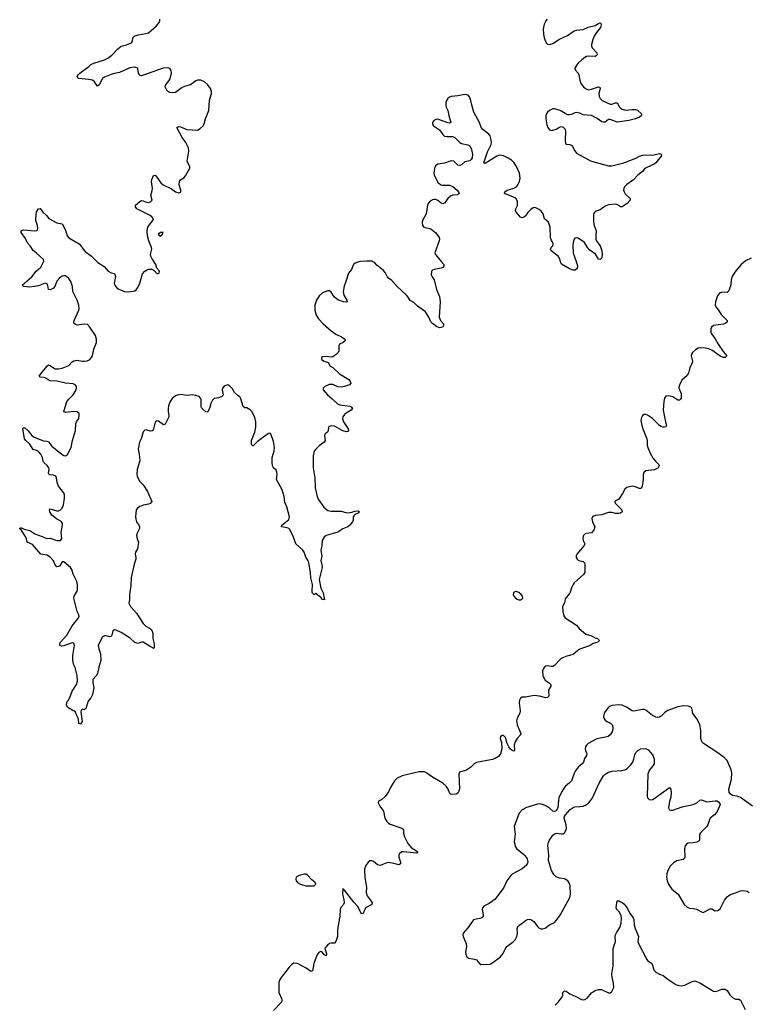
# Model space of a CAD drawing. Header units: inches. Extents: x 1603746 to 1744129, y 385869 to 533836.
# Tile 73 of 105: x 1704029 to 1712642, y 455130 to 466763. Entities that reach past the tile are written whole.
import ezdxf

# ---------------------------------------------------------------- set-up
doc = ezdxf.new("R2010")
doc.units = ezdxf.units.IN
doc.header["$MEASUREMENT"] = 0
for name, color, linetype in [('B7405', 7, 'Continuous'), ('B7406', 7, 'Continuous'), ('B7415', 7, 'Continuous'), ('B7416', 7, 'Continuous')]:
    doc.layers.add(name, color=color, linetype=linetype)

msp = doc.modelspace()

# ---------------------------------------------------------------- linework, layer by layer
at = {"layer": 'B7405', "color": 6}
for points, elevation in [([(1705331, 460000), (1705326, 459970), (1705326, 459910), (1705321, 459870), (1705339, 459830), (1705410, 459750), (1705488, 459628), (1705519, 459599), (1705570, 459570), (1705592, 459550), (1705605, 459510), (1705603, 459450), (1705619, 459390), (1705619, 459341), (1705610, 459335), (1705603, 459343), (1705570, 459356), (1705490, 459409), (1705470, 459409), (1705430, 459394), (1705390, 459406), (1705334, 459454), (1705230, 459523), (1705170, 459551), (1705150, 459553), (1705130, 459543), (1705119, 459490), (1705110, 459475), (1705090, 459471), (1705050, 459485), (1705030, 459484), (1705007, 459473), (1704963, 459390), (1704958, 459370), (1704963, 459330), (1704985, 459270), (1704989, 459190), (1704965, 459115), (1704950, 459038), (1704932, 459010), (1704893, 458967), (1704892, 458930), (1704905, 458870), (1704895, 458810), (1704890, 458789), (1704870, 458749), (1704837, 458710), (1704810, 458626), (1704792, 458608), (1704770, 458615), (1704758, 458602), (1704754, 458586), (1704767, 458470), (1704750, 458438), (1704730, 458446), (1704723, 458503), (1704700, 458550), (1704690, 458582), (1704670, 458598), (1704650, 458602), (1704648, 458608), (1704610, 458627), (1704590, 458643), (1704581, 458670), (1704590, 458708), (1704601, 458719), (1704624, 458756), (1704650, 458830), (1704700, 458910), (1704712, 458948), (1704710, 459015), (1704685, 459110), (1704667, 459150), (1704658, 459198), (1704658, 459250), (1704677, 459370), (1704675, 459390), (1704670, 459396), (1704650, 459399), (1704550, 459365), (1704523, 459363), (1704503, 459370), (1704503, 459390), (1704512, 459410), (1704587, 459490), (1704650, 459602), (1704717, 459683), (1704731, 459710), (1704728, 459730), (1704710, 459770), (1704671, 459930), (1704673, 459950), (1704701, 460000)], 300), ([(1707612, 460000), (1707617, 459990), (1707630, 459930), (1707631, 459909), (1707610, 459914), (1707594, 459934), (1707530, 459982), (1707510, 459966), (1707490, 459986), (1707488, 460000)], 300), ([(1709879, 460000), (1709867, 459993), (1709861, 459970), (1709871, 459950), (1709891, 459930), (1709910, 459918), (1709930, 459909), (1709950, 459908), (1709970, 459919), (1709977, 459930), (1709972, 459950), (1709958, 459970), (1709930, 459994), (1709919, 460000)], 400), ([(1710000, 458759), (1709970, 458757), (1709950, 458747), (1709938, 458722), (1709933, 458690), (1709944, 458596), (1709942, 458570), (1709908, 458510), (1709902, 458478), (1709911, 458430), (1709951, 458330), (1709945, 458310), (1709909, 458271), (1709885, 458230), (1709876, 458190), (1709879, 458130), (1709876, 458124), (1709870, 458121), (1709850, 458127), (1709830, 458145), (1709810, 458173), (1709790, 458210), (1709770, 458281), (1709764, 458290), (1709750, 458304), (1709730, 458305), (1709720, 458300), (1709711, 458290), (1709710, 458270), (1709723, 458223), (1709727, 458150), (1709713, 458090), (1709690, 458059), (1709650, 458035), (1709618, 458022), (1709430, 457985), (1709401, 457970), (1709362, 457930), (1709310, 457897), (1709227, 457873), (1709220, 457850), (1709226, 457674), (1709222, 457650), (1709210, 457624), (1709188, 457612), (1709130, 457610), (1709110, 457629), (1709094, 457670), (1709070, 457706), (1709030, 457742), (1708910, 457813), (1708830, 457870), (1708810, 457876), (1708750, 457877), (1708550, 457829), (1708490, 457802), (1708458, 457770), (1708413, 457690), (1708390, 457641), (1708350, 457586), (1708310, 457550), (1708271, 457529), (1708268, 457510), (1708287, 457470), (1708330, 457410), (1708347, 457330), (1708370, 457288), (1708389, 457269), (1708410, 457258), (1708548, 457210), (1708560, 457200), (1708568, 457188), (1708568, 457150), (1708577, 457110), (1708618, 457030), (1708660, 456980), (1708708, 456950), (1708732, 456930), (1708733, 456927), (1708725, 456915), (1708568, 456932), (1708546, 456930), (1708530, 456921), (1708519, 456910), (1708510, 456890), (1708512, 456870), (1708532, 456810), (1708532, 456788), (1708519, 456781), (1708510, 456779), (1708450, 456795), (1708390, 456804), (1708370, 456803), (1708310, 456776), (1708290, 456771), (1708259, 456779), (1708210, 456816), (1708190, 456825), (1708170, 456823), (1708150, 456810), (1708120, 456770), (1708107, 456730), (1708105, 456710), (1708110, 456630), (1708127, 456510), (1708123, 456450), (1708138, 456410), (1708184, 456350), (1708194, 456330), (1708190, 456310), (1708116, 456270), (1708090, 456203), (1708070, 456200), (1708021, 456290), (1707978, 456338), (1707870, 456477), (1707860, 456480), (1707850, 456498), (1707846, 456430), (1707861, 456370), (1707863, 456330), (1707857, 456310), (1707825, 456275), (1707817, 456250), (1707814, 456170), (1707785, 456015), (1707785, 455930), (1707768, 455870), (1707750, 455853), (1707710, 455853), (1707690, 455848), (1707667, 455830), (1707641, 455799), (1707638, 455790), (1707655, 455730), (1707650, 455703), (1707630, 455715), (1707610, 455741), (1707590, 455753), (1707570, 455746), (1707550, 455723), (1707532, 455688), (1707508, 455610), (1707490, 455524), (1707470, 455518), (1707417, 455557), (1707330, 455604), (1707309, 455611), (1707270, 455615), (1707250, 455606), (1707213, 455570), (1707109, 455431), (1707093, 455387), (1707091, 455290), (1707093, 455270), (1707126, 455190), (1707127, 455170), (1707123, 455157), (1707030, 455058)], 400), ([(1710000, 457444), (1709970, 457427), (1709935, 457390), (1709924, 457370), (1709875, 457230), (1709885, 457145), (1709876, 457050), (1709890, 456990), (1709902, 456970), (1709990, 456899), (1710000, 456886)], 500), ([(1710000, 456757), (1709969, 456730), (1709852, 456668), (1709833, 456650), (1709788, 456590), (1709753, 456510), (1709649, 456371), (1709580, 456320), (1709517, 456290), (1709499, 456270), (1709495, 456250), (1709508, 456190), (1709506, 456170), (1709499, 456161), (1709490, 456150), (1709470, 456142), (1709423, 456137), (1709394, 456126), (1709364, 456090), (1709327, 456033), (1709270, 455970), (1709267, 455950), (1709272, 455930), (1709308, 455849), (1709309, 455810), (1709297, 455750), (1709302, 455722), (1709315, 455690), (1709335, 455675), (1709404, 455664), (1709430, 455655), (1709470, 455608), (1709482, 455602), (1709590, 455605), (1709610, 455614), (1709710, 455686), (1709746, 455730), (1709772, 455788), (1709788, 455812), (1709866, 455870), (1709887, 455890), (1709907, 455930), (1709912, 455970), (1709911, 456029), (1709920, 456050), (1709940, 456070), (1710000, 456113)], 500)]:
    msp.add_lwpolyline(points, dxfattribs=dict(at, elevation=elevation))
at = {"layer": 'B7405', "color": 6, "elevation": 400}
msp.add_lwpolyline([(1707390, 456666), (1707331, 456650), (1707299, 456630), (1707293, 456610), (1707299, 456590), (1707315, 456570), (1707348, 456550), (1707410, 456529), (1707510, 456529), (1707531, 456550), (1707521, 456570), (1707482, 456602), (1707430, 456656), (1707410, 456666)], close=True, dxfattribs=at)
at = {"layer": 'B7406', "color": 6}
for points, elevation in [([(1704701, 460000), (1704707, 460010), (1704711, 460029), (1704712, 460090), (1704705, 460125), (1704663, 460210), (1704646, 460266), (1704630, 460290), (1704550, 460358), (1704530, 460358), (1704502, 460310), (1704490, 460302), (1704470, 460298), (1704450, 460323), (1704428, 460370), (1704391, 460411), (1704350, 460435), (1704280, 460450), (1704181, 460561), (1704116, 460590), (1704111, 460630), (1704103, 460650), (1704042, 460742), (1704029, 460751), (1704041, 460759), (1704050, 460759), (1704084, 460744), (1704150, 460728), (1704209, 460689), (1704297, 460657), (1704330, 460640), (1704350, 460634), (1704390, 460638), (1704470, 460611), (1704513, 460610), (1704527, 460633), (1704521, 460710), (1704535, 460790), (1704534, 460810), (1704525, 460830), (1704517, 460837), (1704464, 460864), (1704409, 460909), (1704385, 460950), (1704381, 460970), (1704390, 460984), (1704470, 460960), (1704490, 460959), (1704513, 460970), (1704531, 460990), (1704546, 461030), (1704561, 461110), (1704560, 461150), (1704550, 461173), (1704489, 461250), (1704474, 461294), (1704465, 461350), (1704456, 461370), (1704430, 461382), (1704390, 461384), (1704374, 461394), (1704371, 461410), (1704379, 461450), (1704373, 461470), (1704354, 461494), (1704315, 461530), (1704306, 461546), (1704299, 461590), (1704278, 461630), (1704250, 461662), (1704230, 461674), (1704190, 461685), (1704149, 461749), (1704102, 461790), (1704088, 461810), (1704067, 461933), (1704070, 461942), (1704090, 461940), (1704130, 461905), (1704171, 461851), (1704194, 461834), (1704278, 461798), (1704310, 461789), (1704350, 461785), (1704370, 461776), (1704410, 461724), (1704530, 461624), (1704550, 461613), (1704570, 461610), (1704596, 461624), (1704636, 461710), (1704654, 461790), (1704691, 461910), (1704692, 461990), (1704700, 462010), (1704727, 462050), (1704734, 462094), (1704731, 462111), (1704709, 462130), (1704670, 462132), (1704570, 462120), (1704550, 462130), (1704587, 462250), (1704610, 462280), (1704661, 462330), (1704697, 462390), (1704702, 462410), (1704699, 462430), (1704686, 462450), (1704662, 462462), (1704570, 462468), (1704470, 462493), (1704390, 462498), (1704366, 462506), (1704330, 462531), (1704310, 462537), (1704270, 462538), (1704260, 462550), (1704290, 462595), (1704340, 462650), (1704350, 462668), (1704370, 462685), (1704390, 462679), (1704429, 462649), (1704450, 462639), (1704490, 462636), (1704530, 462644), (1704592, 462668), (1704610, 462678), (1704650, 462721), (1704670, 462732), (1704710, 462739), (1704767, 462727), (1704793, 462727), (1704827, 462733), (1704855, 462745), (1704880, 462770), (1704890, 462790), (1704905, 462870), (1704936, 462950), (1704939, 462990), (1704924, 463030), (1704850, 463142), (1704830, 463161), (1704790, 463167), (1704710, 463154), (1704690, 463160), (1704674, 463174), (1704670, 463190), (1704673, 463210), (1704728, 463330), (1704732, 463350), (1704730, 463390), (1704710, 463450), (1704659, 463550), (1704653, 463610), (1704633, 463670), (1704610, 463704), (1704582, 463730), (1704570, 463737), (1704550, 463738), (1704530, 463731), (1704501, 463710), (1704470, 463672), (1704446, 463610), (1704431, 463589), (1704390, 463571), (1704370, 463577), (1704363, 463623), (1704357, 463637), (1704350, 463644), (1704330, 463648), (1704250, 463620), (1704205, 463610), (1704144, 463604), (1704072, 463612), (1704063, 463630), (1704174, 463726), (1704225, 463790), (1704280, 463840), (1704316, 463910), (1704311, 463930), (1704230, 464005), (1704190, 464035), (1704153, 464093), (1704118, 464130), (1704097, 464177), (1704048, 464250), (1704047, 464270), (1704070, 464281), (1704210, 464270), (1704230, 464273), (1704239, 464281), (1704243, 464297), (1704240, 464330), (1704222, 464390), (1704220, 464410), (1704230, 464491), (1704250, 464527), (1704270, 464531), (1704302, 464490), (1704345, 464450), (1704374, 464414), (1704470, 464363), (1704530, 464350), (1704570, 464277), (1704591, 464211), (1704610, 464186), (1704733, 464113), (1704754, 464090), (1704778, 464050), (1704804, 464024), (1704879, 463970), (1704953, 463893), (1705027, 463847), (1705076, 463790), (1705110, 463773), (1705150, 463766), (1705162, 463730), (1705148, 463650), (1705159, 463619), (1705176, 463596), (1705200, 463580), (1705270, 463553), (1705310, 463549), (1705370, 463554), (1705390, 463558), (1705407, 463573), (1705430, 463608), (1705448, 463650), (1705481, 463759), (1705508, 463792), (1705530, 463805), (1705550, 463814), (1705594, 463814), (1705619, 463799), (1705650, 463765), (1705670, 463765), (1705678, 463770), (1705682, 463790), (1705649, 463829), (1705638, 463870), (1705596, 463936), (1705580, 463970), (1705576, 463990), (1705590, 464050), (1705587, 464070), (1705556, 464150), (1705541, 464210), (1705536, 464270), (1705544, 464310), (1705570, 464350), (1705604, 464390), (1705610, 464410), (1705597, 464430), (1705571, 464450), (1705416, 464530), (1705397, 464550), (1705398, 464570), (1705450, 464614), (1705470, 464625), (1705490, 464624), (1705530, 464606), (1705550, 464603), (1705576, 464610), (1705596, 464630), (1705581, 464690), (1705597, 464743), (1705599, 464770), (1705586, 464850), (1705590, 464876), (1705610, 464922), (1705630, 464925), (1705650, 464904), (1705696, 464836), (1705726, 464810), (1705823, 464763), (1705870, 464730), (1705910, 464717), (1705933, 464727), (1705933, 464747), (1705916, 464810), (1705920, 464850), (1705932, 464870), (1705970, 464896), (1705990, 464920), (1706041, 465010), (1706042, 465030), (1706015, 465070), (1706008, 465090), (1706030, 465210), (1706023, 465250), (1705992, 465310), (1705948, 465370), (1705885, 465490), (1705910, 465502), (1705930, 465498), (1705977, 465477), (1706007, 465467), (1706130, 465459), (1706164, 465476), (1706197, 465510), (1706209, 465531), (1706224, 465590), (1706265, 465690), (1706272, 465810), (1706296, 465890), (1706295, 465915), (1706285, 465950), (1706255, 465995), (1706213, 466030), (1706170, 466047), (1706130, 466050), (1706110, 466041), (1706050, 465995), (1705990, 465979), (1705950, 465962), (1705870, 465904), (1705837, 465897), (1705802, 465902), (1705789, 465909), (1705770, 465930), (1705750, 465970), (1705753, 465990), (1705803, 466057), (1705822, 466130), (1705821, 466161), (1705810, 466183), (1705792, 466192), (1705774, 466194), (1705727, 466190), (1705470, 466100), (1705450, 466105), (1705440, 466120), (1705433, 466133), (1705425, 466185), (1705415, 466195), (1705390, 466202), (1705330, 466195), (1705210, 466138), (1705130, 466125), (1705030, 466082), (1705010, 466067), (1704970, 465994), (1704950, 465976), (1704915, 466030), (1704890, 466048), (1704843, 466057), (1704730, 466067), (1704722, 466070), (1704709, 466090), (1704719, 466110), (1704740, 466130), (1704847, 466210), (1704870, 466232), (1704905, 466250), (1705030, 466290), (1705070, 466310), (1705118, 466342), (1705190, 466420), (1705227, 466450), (1705293, 466467), (1705351, 466489), (1705364, 466510), (1705368, 466550), (1705389, 466571), (1705435, 466585), (1705522, 466598), (1705551, 466609), (1705646, 466690), (1705679, 466730), (1705687, 466750), (1705687, 466770)], 300), ([(1710000, 464437), (1709990, 464430), (1709970, 464423), (1709950, 464430), (1709898, 464490), (1709888, 464510), (1709893, 464530), (1709912, 464568), (1709915, 464590), (1709914, 464614), (1709902, 464642), (1709893, 464653), (1709867, 464667), (1709758, 464710), (1709762, 464730), (1709791, 464749), (1709870, 464772), (1709900, 464790), (1709918, 464810), (1709936, 464850), (1709944, 464890), (1709937, 464950), (1709900, 465030), (1709875, 465070), (1709842, 465102), (1709805, 465125), (1709750, 465153), (1709710, 465162), (1709690, 465159), (1709670, 465149), (1709530, 465062), (1709514, 465070), (1709560, 465200), (1709604, 465290), (1709608, 465310), (1709604, 465344), (1709590, 465390), (1709576, 465410), (1709505, 465465), (1709485, 465490), (1709465, 465550), (1709397, 465670), (1709368, 465770), (1709362, 465810), (1709346, 465850), (1709330, 465870), (1709290, 465879), (1709210, 465864), (1709130, 465855), (1709110, 465848), (1709090, 465833), (1709068, 465790), (1709065, 465750), (1709070, 465730), (1709092, 465690), (1709103, 465630), (1709124, 465550), (1709110, 465542), (1709090, 465545), (1708970, 465587), (1708950, 465584), (1708923, 465570), (1708908, 465550), (1708909, 465530), (1708922, 465510), (1708990, 465461), (1709030, 465405), (1709050, 465388), (1709082, 465382), (1709144, 465384), (1709170, 465376), (1709232, 465310), (1709250, 465301), (1709326, 465286), (1709350, 465271), (1709371, 465230), (1709382, 465170), (1709376, 465130), (1709365, 465110), (1709350, 465095), (1709290, 465084), (1709250, 465048), (1709230, 465039), (1709210, 465046), (1709160, 465090), (1709130, 465096), (1709050, 465067), (1708970, 465055), (1708945, 465035), (1708934, 465006), (1708925, 464950), (1708929, 464930), (1708955, 464870), (1708977, 464837), (1709010, 464812), (1709027, 464807), (1709110, 464806), (1709150, 464793), (1709200, 464750), (1709215, 464730), (1709223, 464710), (1709205, 464695), (1709150, 464688), (1709123, 464677), (1709089, 464651), (1709050, 464597), (1709030, 464589), (1709010, 464596), (1708970, 464628), (1708950, 464637), (1708930, 464638), (1708910, 464633), (1708882, 464618), (1708857, 464590), (1708849, 464570), (1708834, 464470), (1708792, 464390), (1708787, 464370), (1708790, 464330), (1708805, 464310), (1708890, 464290), (1708950, 464244), (1708987, 464190), (1708990, 464170), (1708987, 464150), (1708938, 464010), (1708944, 463990), (1709010, 463905), (1709044, 463870), (1709044, 463850), (1709030, 463836), (1709012, 463828), (1708929, 463811), (1708910, 463803), (1708898, 463790), (1708894, 463750), (1708903, 463723), (1708930, 463690), (1708955, 463575), (1708992, 463492), (1709000, 463430), (1708987, 463250), (1709005, 463210), (1709040, 463170), (1709038, 463150), (1709030, 463136), (1709010, 463125), (1708990, 463124), (1708958, 463138), (1708910, 463175), (1708890, 463195), (1708867, 463247), (1708825, 463310), (1708730, 463379), (1708690, 463420), (1708644, 463444), (1708619, 463490), (1708602, 463510), (1708490, 463610), (1708430, 463681), (1708390, 463710), (1708374, 463730), (1708350, 463777), (1708330, 463801), (1708250, 463864), (1708230, 463885), (1708190, 463908), (1708131, 463911), (1708050, 463905), (1707993, 463887), (1707977, 463870), (1707950, 463812), (1707914, 463770), (1707885, 463670), (1707864, 463616), (1707854, 463550), (1707862, 463510), (1707897, 463450), (1707900, 463430), (1707890, 463426), (1707856, 463430), (1707790, 463453), (1707748, 463488), (1707710, 463544), (1707690, 463560), (1707670, 463560), (1707610, 463536), (1707570, 463500), (1707537, 463450), (1707518, 463390), (1707517, 463330), (1707535, 463270), (1707560, 463230), (1707615, 463170), (1707710, 463086), (1707767, 463047), (1707834, 463014), (1707873, 462990), (1707876, 462976), (1707876, 462970), (1707852, 462948), (1707808, 462930), (1707800, 462910), (1707800, 462850), (1707793, 462830), (1707773, 462810), (1707730, 462779), (1707710, 462775), (1707650, 462784), (1707610, 462781), (1707595, 462770), (1707596, 462750), (1707627, 462730), (1707674, 462714), (1707699, 462670), (1707732, 462652), (1707810, 462577), (1707918, 462510), (1707937, 462490), (1707944, 462470), (1707926, 462450), (1707870, 462428), (1707830, 462420), (1707790, 462425), (1707730, 462451), (1707686, 462454), (1707635, 462430), (1707615, 462410), (1707617, 462390), (1707666, 462330), (1707724, 462284), (1707784, 462224), (1707813, 462213), (1707930, 462196), (1707947, 462190), (1707963, 462170), (1707947, 462150), (1707890, 462115), (1707870, 462097), (1707849, 462070), (1707844, 462050), (1707856, 462010), (1707912, 461930), (1707916, 461910), (1707910, 461897), (1707890, 461895), (1707850, 461906), (1707750, 461962), (1707714, 461966), (1707690, 461958), (1707679, 461950), (1707675, 461905), (1707667, 461890), (1707642, 461870), (1707633, 461850), (1707642, 461790), (1707630, 461770), (1707570, 461727), (1707529, 461690), (1707510, 461666), (1707500, 461610), (1707500, 461470), (1707519, 461350), (1707523, 461230), (1707545, 461130), (1707558, 461098), (1707623, 461003), (1707670, 460964), (1707710, 460955), (1707835, 460955), (1707870, 460943), (1707910, 460937), (1707957, 460943), (1707990, 460957), (1708030, 460961), (1708046, 460950), (1708030, 460934), (1708000, 460920), (1707978, 460902), (1707971, 460889), (1707970, 460850), (1707962, 460830), (1707932, 460790), (1707910, 460771), (1707850, 460749), (1707790, 460709), (1707650, 460670), (1707628, 460650), (1707603, 460610), (1707599, 460550), (1707589, 460490), (1707599, 460430), (1707590, 460370), (1707601, 460330), (1707603, 460290), (1707570, 460150), (1707588, 460048), (1707612, 460000)], 300), ([(1707488, 460000), (1707486, 460010), (1707491, 460089), (1707472, 460170), (1707467, 460233), (1707447, 460347), (1707437, 460377), (1707413, 460413), (1707390, 460471), (1707375, 460495), (1707292, 460572), (1707264, 460650), (1707221, 460741), (1707210, 460752), (1707190, 460760), (1707125, 460770), (1707127, 460790), (1707206, 460854), (1707215, 460870), (1707218, 460890), (1707187, 461007), (1707163, 461063), (1707156, 461130), (1707131, 461210), (1707066, 461330), (1707073, 461390), (1707070, 461418), (1707059, 461439), (1707029, 461470), (1707019, 461490), (1707013, 461533), (1707014, 461590), (1707039, 461670), (1707043, 461710), (1707030, 461781), (1706996, 461870), (1706990, 461876), (1706970, 461874), (1706842, 461778), (1706790, 461728), (1706775, 461735), (1706769, 461749), (1706769, 461790), (1706807, 461890), (1706822, 461950), (1706820, 462010), (1706807, 462067), (1706774, 462134), (1706755, 462155), (1706716, 462176), (1706690, 462179), (1706672, 462192), (1706645, 462285), (1706630, 462308), (1706610, 462319), (1706570, 462359), (1706543, 462403), (1706514, 462434), (1706490, 462447), (1706450, 462435), (1706425, 462410), (1706424, 462390), (1706435, 462330), (1706427, 462313), (1706385, 462295), (1706330, 462286), (1706310, 462267), (1706287, 462230), (1706273, 462170), (1706250, 462125), (1706230, 462129), (1706190, 462164), (1706179, 462179), (1706173, 462193), (1706173, 462273), (1706168, 462290), (1706150, 462310), (1706110, 462324), (1706070, 462330), (1706010, 462324), (1705930, 462333), (1705906, 462330), (1705870, 462318), (1705830, 462286), (1705807, 462250), (1705790, 462201), (1705784, 462170), (1705785, 462130), (1705794, 462090), (1705792, 462070), (1705750, 461984), (1705730, 461978), (1705670, 462020), (1705650, 462023), (1705630, 462009), (1705606, 461914), (1705596, 461904), (1705570, 461902), (1705524, 461916), (1705510, 461914), (1705497, 461903), (1705488, 461892), (1705465, 461810), (1705447, 461770), (1705432, 461708), (1705430, 461690), (1705442, 461630), (1705448, 461552), (1705417, 461450), (1705415, 461395), (1705419, 461370), (1705446, 461310), (1705490, 461268), (1705539, 461190), (1705591, 461070), (1705573, 461047), (1705550, 461038), (1705493, 461027), (1705450, 461010), (1705421, 460990), (1705405, 460970), (1705399, 460890), (1705402, 460862), (1705412, 460832), (1705439, 460790), (1705446, 460770), (1705444, 460750), (1705414, 460690), (1705411, 460670), (1705419, 460630), (1705434, 460590), (1705420, 460510), (1705398, 460470), (1705394, 460450), (1705404, 460410), (1705402, 460390), (1705381, 460330), (1705347, 460173), (1705344, 460076), (1705331, 460000)], 300), ([(1709919, 460000), (1709910, 460005), (1709890, 460007), (1709879, 460000)], 400)]:
    msp.add_lwpolyline(points, dxfattribs=dict(at, elevation=elevation))
at = {"layer": 'B7406', "color": 6, "elevation": 300}
msp.add_lwpolyline([(1705726, 464250), (1705694, 464250), (1705665, 464230), (1705682, 464210), (1705690, 464207), (1705717, 464230), (1705718, 464242)], close=True, dxfattribs=at)
at = {"layer": 'B7415', "color": 6}
for points, elevation in [([(1710536, 460000), (1710530, 459982), (1710478, 459922), (1710468, 459872), (1710445, 459830), (1710449, 459770), (1710461, 459721), (1710476, 459696), (1710610, 459610), (1710644, 459570), (1710723, 459503), (1710790, 459482), (1710830, 459459), (1710858, 459450), (1710882, 459430), (1710863, 459410), (1710808, 459392), (1710771, 459369), (1710650, 459324), (1710627, 459310), (1710570, 459262), (1710497, 459243), (1710439, 459221), (1710416, 459204), (1710350, 459133), (1710330, 459121), (1710310, 459120), (1710270, 459128), (1710250, 459125), (1710229, 459110), (1710215, 459090), (1710210, 459070), (1710214, 459010), (1710241, 458961), (1710289, 458929), (1710307, 458910), (1710307, 458890), (1710280, 458840), (1710282, 458770), (1710270, 458754), (1710250, 458749), (1710172, 458772), (1710110, 458778), (1710010, 458760), (1710000, 458759)], 400), ([(1712693, 457470), (1712550, 457575), (1712510, 457589), (1712455, 457595), (1712431, 457611), (1712415, 457635), (1712413, 457670), (1712444, 457790), (1712446, 457866), (1712439, 457899), (1712404, 457984), (1712390, 458010), (1712361, 458041), (1712281, 458101), (1712112, 458210), (1712093, 458230), (1712081, 458270), (1712082, 458370), (1712070, 458430), (1712038, 458498), (1711985, 458565), (1711975, 458630), (1711962, 458642), (1711930, 458653), (1711877, 458657), (1711810, 458646), (1711690, 458603), (1711659, 458581), (1711610, 458535), (1711590, 458524), (1711570, 458520), (1711550, 458523), (1711510, 458542), (1711430, 458605), (1711410, 458612), (1711390, 458614), (1711290, 458593), (1711270, 458596), (1711202, 458642), (1711150, 458665), (1711110, 458669), (1711030, 458659), (1711010, 458652), (1710981, 458630), (1710950, 458590), (1710939, 458570), (1710931, 458530), (1710935, 458510), (1710950, 458487), (1710970, 458471), (1711012, 458450), (1711033, 458430), (1711041, 458410), (1711042, 458390), (1711031, 458349), (1711010, 458315), (1710985, 458295), (1710955, 458285), (1710850, 458266), (1710750, 458210), (1710729, 458190), (1710718, 458170), (1710713, 458150), (1710717, 458130), (1710735, 458090), (1710729, 458070), (1710707, 458033), (1710693, 457990), (1710678, 457970), (1710630, 457930), (1710598, 457890), (1710582, 457858), (1710550, 457770), (1710530, 457745), (1710478, 457702), (1710437, 457643), (1710404, 457570), (1710397, 457537), (1710390, 457450), (1710370, 457416), (1710350, 457406), (1710330, 457413), (1710286, 457450), (1710239, 457479), (1710210, 457492), (1710170, 457499), (1710150, 457496), (1710010, 457450), (1710000, 457444)], 500), ([(1710000, 456113), (1710010, 456120), (1710030, 456131), (1710050, 456135), (1710072, 456130), (1710107, 456107), (1710148, 456050), (1710170, 456030), (1710190, 456021), (1710210, 456020), (1710239, 456030), (1710292, 456068), (1710350, 456098), (1710370, 456119), (1710417, 456183), (1710531, 456390), (1710541, 456430), (1710535, 456530), (1710525, 456565), (1710507, 456590), (1710470, 456611), (1710410, 456620), (1710370, 456636), (1710342, 456662), (1710315, 456710), (1710281, 456830), (1710284, 456890), (1710274, 457010), (1710279, 457041), (1710290, 457070), (1710330, 457128), (1710355, 457145), (1710370, 457152), (1710430, 457143), (1710450, 457145), (1710470, 457156), (1710490, 457190), (1710493, 457210), (1710490, 457250), (1710467, 457330), (1710470, 457350), (1710480, 457370), (1710536, 457430), (1710570, 457457), (1710590, 457464), (1710650, 457466), (1710690, 457472), (1710717, 457483), (1710753, 457507), (1710797, 457563), (1710877, 457743), (1710930, 457828), (1710950, 457849), (1710990, 457871), (1711030, 457884), (1711150, 457892), (1711190, 457904), (1711210, 457916), (1711250, 457954), (1711275, 457990), (1711290, 458030), (1711301, 458079), (1711314, 458106), (1711335, 458130), (1711370, 458149), (1711430, 458151), (1711458, 458138), (1711515, 458075), (1711528, 458028), (1711530, 457990), (1711527, 457970), (1711514, 457946), (1711468, 457892), (1711455, 457850), (1711448, 457590), (1711451, 457570), (1711469, 457549), (1711490, 457544), (1711513, 457550), (1711710, 457693), (1711725, 457670), (1711729, 457630), (1711724, 457576), (1711710, 457524), (1711698, 457450), (1711710, 457427), (1711730, 457422), (1711750, 457423), (1711859, 457461), (1711989, 457490), (1712035, 457510), (1712070, 457540), (1712090, 457544), (1712150, 457522), (1712250, 457534), (1712270, 457532), (1712290, 457522), (1712304, 457504), (1712308, 457490), (1712302, 457470), (1712270, 457401), (1712242, 457370), (1712192, 457328), (1712181, 457310), (1712164, 457250), (1712151, 457230), (1712071, 457150), (1712064, 457130), (1712065, 457075), (1712059, 457061), (1712035, 457045), (1711990, 457036), (1711930, 457033), (1711910, 457022), (1711896, 457004), (1711888, 456972), (1711891, 456870), (1711885, 456850), (1711870, 456839), (1711797, 456823), (1711758, 456802), (1711717, 456763), (1711690, 456710), (1711679, 456670), (1711676, 456630), (1711683, 456590), (1711700, 456550), (1711738, 456490), (1711812, 456430), (1711882, 456310), (1711918, 456278), (1711947, 456267), (1711990, 456263), (1712030, 456253), (1712097, 456217), (1712110, 456215), (1712190, 456258), (1712210, 456257), (1712250, 456236), (1712282, 456238), (1712310, 456256), (1712360, 456360), (1712390, 456399), (1712410, 456417), (1712430, 456428), (1712490, 456445), (1712550, 456471), (1712586, 456474), (1712628, 456468), (1712651, 456451)], 500), ([(1710000, 456886), (1710027, 456850), (1710035, 456810), (1710027, 456790), (1710014, 456770), (1710000, 456757)], 500), ([(1710360, 455120), (1710400, 455160), (1710441, 455219), (1710448, 455232), (1710451, 455270), (1710470, 455289), (1710490, 455285), (1710533, 455253), (1710604, 455224), (1710670, 455186), (1710690, 455181), (1710710, 455185), (1710737, 455203), (1710790, 455265), (1710810, 455282), (1710830, 455294), (1710870, 455306), (1710905, 455305), (1710990, 455267), (1711010, 455266), (1711030, 455283), (1711051, 455330), (1711050, 455380), (1711031, 455450), (1711027, 455490), (1711043, 455583), (1711046, 455790), (1711070, 455870), (1711067, 455930), (1711071, 455950), (1711084, 455976), (1711124, 456036), (1711137, 456090), (1711141, 456150), (1711137, 456177), (1711118, 456218), (1711089, 456250), (1711079, 456270), (1711090, 456354), (1711110, 456354), (1711130, 456340), (1711150, 456334), (1711170, 456317), (1711210, 456269), (1711239, 456210), (1711280, 456150), (1711288, 456130), (1711293, 456070), (1711304, 456024), (1711343, 455930), (1711336, 455870), (1711342, 455850), (1711441, 455661), (1711450, 455649), (1711500, 455610), (1711511, 455591), (1711520, 455550), (1711529, 455530), (1711549, 455510), (1711590, 455484), (1711634, 455470), (1711690, 455425), (1711785, 455365), (1711810, 455356), (1711850, 455350), (1711890, 455355), (1711970, 455397), (1712010, 455409), (1712070, 455384), (1712230, 455284), (1712250, 455281), (1712270, 455285), (1712330, 455308), (1712370, 455308), (1712393, 455293), (1712423, 455243), (1712455, 455210), (1712490, 455191), (1712530, 455189), (1712550, 455180), (1712605, 455070)], 400)]:
    msp.add_lwpolyline(points, dxfattribs=dict(at, elevation=elevation))
at = {"layer": 'B7416', "color": 6}
for points, elevation in [([(1710263, 466770), (1710248, 466750), (1710230, 466709), (1710218, 466650), (1710219, 466590), (1710227, 466547), (1710254, 466490), (1710270, 466474), (1710290, 466469), (1710330, 466480), (1710410, 466532), (1710504, 466576), (1710585, 466630), (1710610, 466641), (1710690, 466648), (1710750, 466676), (1710830, 466695), (1710870, 466717), (1710890, 466724), (1710898, 466718), (1710904, 466704), (1710896, 466670), (1710848, 466612), (1710819, 466570), (1710803, 466530), (1710789, 466470), (1710789, 466450), (1710797, 466430), (1710850, 466370), (1710854, 466346), (1710845, 466335), (1710830, 466327), (1710750, 466331), (1710730, 466328), (1710710, 466318), (1710672, 466290), (1710630, 466250), (1710614, 466230), (1710593, 466190), (1710594, 466170), (1710629, 466130), (1710640, 466110), (1710649, 466050), (1710662, 466010), (1710692, 465970), (1710717, 465950), (1710750, 465936), (1710790, 465941), (1710870, 465971), (1710885, 465965), (1710892, 465950), (1710875, 465890), (1710877, 465857), (1710890, 465830), (1710916, 465810), (1711010, 465764), (1711030, 465763), (1711070, 465781), (1711090, 465779), (1711120, 465730), (1711130, 465718), (1711150, 465707), (1711190, 465695), (1711270, 465703), (1711310, 465700), (1711332, 465692), (1711381, 465650), (1711378, 465630), (1711355, 465610), (1711309, 465591), (1711228, 465572), (1711090, 465552), (1711010, 465583), (1710990, 465583), (1710950, 465554), (1710930, 465551), (1710910, 465558), (1710855, 465595), (1710790, 465631), (1710690, 465640), (1710650, 465660), (1710610, 465667), (1710590, 465664), (1710550, 465643), (1710530, 465638), (1710510, 465640), (1710475, 465655), (1710418, 465690), (1710350, 465710), (1710330, 465711), (1710290, 465691), (1710270, 465672), (1710255, 465650), (1710248, 465630), (1710248, 465590), (1710261, 465521), (1710271, 465491), (1710290, 465463), (1710310, 465455), (1710330, 465456), (1710370, 465470), (1710410, 465494), (1710430, 465499), (1710454, 465494), (1710473, 465473), (1710479, 465450), (1710475, 465335), (1710482, 465302), (1710492, 465292), (1710530, 465290), (1710550, 465282), (1710565, 465265), (1710590, 465212), (1710610, 465187), (1710776, 465096), (1710830, 465078), (1710990, 465038), (1711030, 465036), (1711170, 465070), (1711312, 465128), (1711355, 465150), (1711390, 465161), (1711430, 465167), (1711510, 465161), (1711590, 465180), (1711610, 465175), (1711615, 465170), (1711610, 465150), (1711550, 465070), (1711530, 465055), (1711442, 465018), (1711417, 465003), (1711390, 464970), (1711336, 464924), (1711286, 464870), (1711205, 464815), (1711180, 464790), (1711170, 464770), (1711168, 464750), (1711173, 464730), (1711187, 464707), (1711245, 464650), (1711245, 464630), (1711210, 464590), (1711150, 464553), (1711130, 464551), (1711095, 464575), (1711070, 464584), (1710990, 464576), (1710950, 464559), (1710890, 464516), (1710830, 464495), (1710818, 464482), (1710812, 464468), (1710811, 464370), (1710818, 464330), (1710843, 464270), (1710838, 464210), (1710841, 464170), (1710850, 464144), (1710890, 464090), (1710910, 464031), (1710915, 463990), (1710910, 463949), (1710890, 463930), (1710870, 463935), (1710834, 463994), (1710770, 464039), (1710740, 464070), (1710705, 464130), (1710630, 464181), (1710610, 464187), (1710590, 464181), (1710584, 464170), (1710570, 464130), (1710567, 464090), (1710572, 464010), (1710620, 463870), (1710623, 463850), (1710618, 463822), (1710595, 463805), (1710570, 463805), (1710530, 463821), (1710435, 463875), (1710426, 463890), (1710410, 463946), (1710393, 463970), (1710310, 464033), (1710304, 464050), (1710313, 464070), (1710330, 464090), (1710335, 464110), (1710331, 464130), (1710315, 464155), (1710305, 464185), (1710301, 464310), (1710278, 464370), (1710232, 464412), (1710215, 464470), (1710198, 464498), (1710170, 464522), (1710130, 464540), (1710110, 464544), (1710099, 464541), (1710070, 464522), (1710036, 464484), (1710010, 464445), (1710000, 464437)], 300), ([(1712674, 463946), (1712610, 463912), (1712553, 463867), (1712481, 463779), (1712452, 463728), (1712440, 463690), (1712435, 463630), (1712410, 463558), (1712390, 463540), (1712330, 463543), (1712301, 463530), (1712278, 463502), (1712254, 463430), (1712250, 463390), (1712257, 463370), (1712289, 463330), (1712320, 463280), (1712390, 463210), (1712390, 463190), (1712370, 463175), (1712350, 463167), (1712229, 463151), (1712206, 463130), (1712198, 463110), (1712198, 463070), (1712205, 463050), (1712251, 462991), (1712285, 462930), (1712343, 462843), (1712386, 462790), (1712370, 462770), (1712344, 462770), (1712310, 462786), (1712210, 462858), (1712170, 462875), (1712130, 462881), (1712075, 462885), (1712050, 462882), (1712017, 462863), (1711983, 462830), (1711970, 462810), (1711966, 462790), (1711981, 462730), (1711980, 462710), (1711951, 462649), (1711935, 462585), (1711920, 462560), (1711856, 462504), (1711823, 462437), (1711822, 462410), (1711848, 462348), (1711849, 462291), (1711842, 462278), (1711830, 462267), (1711810, 462267), (1711750, 462306), (1711702, 462318), (1711667, 462313), (1711650, 462290), (1711642, 462250), (1711637, 462150), (1711661, 462010), (1711673, 461970), (1711666, 461954), (1711650, 461947), (1711630, 461948), (1711610, 461956), (1711590, 461970), (1711510, 462052), (1711450, 462092), (1711430, 462098), (1711410, 462098), (1711392, 462088), (1711378, 462062), (1711373, 462027), (1711382, 461970), (1711393, 461930), (1711443, 461810), (1711448, 461790), (1711448, 461732), (1711454, 461710), (1711482, 461642), (1711518, 461579), (1711545, 461545), (1711581, 461510), (1711587, 461490), (1711578, 461470), (1711550, 461451), (1711530, 461444), (1711430, 461432), (1711407, 461413), (1711399, 461390), (1711400, 461330), (1711387, 461250), (1711375, 461225), (1711350, 461225), (1711310, 461245), (1711270, 461253), (1711206, 461234), (1711183, 461217), (1711156, 461164), (1711121, 461110), (1711110, 461099), (1711070, 461079), (1711064, 461070), (1711068, 461050), (1711147, 460970), (1711150, 460947), (1711130, 460933), (1711110, 460929), (1711071, 460929), (1711030, 460939), (1710990, 460940), (1710910, 460913), (1710835, 460905), (1710810, 460898), (1710799, 460890), (1710793, 460870), (1710801, 460830), (1710826, 460770), (1710817, 460730), (1710790, 460702), (1710730, 460693), (1710713, 460687), (1710695, 460670), (1710690, 460659), (1710685, 460630), (1710688, 460610), (1710709, 460570), (1710702, 460550), (1710616, 460450), (1710608, 460430), (1710608, 460410), (1710618, 460390), (1710630, 460379), (1710650, 460369), (1710690, 460362), (1710706, 460346), (1710711, 460330), (1710708, 460230), (1710694, 460206), (1710584, 460110), (1710570, 460090), (1710551, 460049), (1710536, 460000)], 400)]:
    msp.add_lwpolyline(points, dxfattribs=dict(at, elevation=elevation))

doc.saveas('drawing.dxf')
